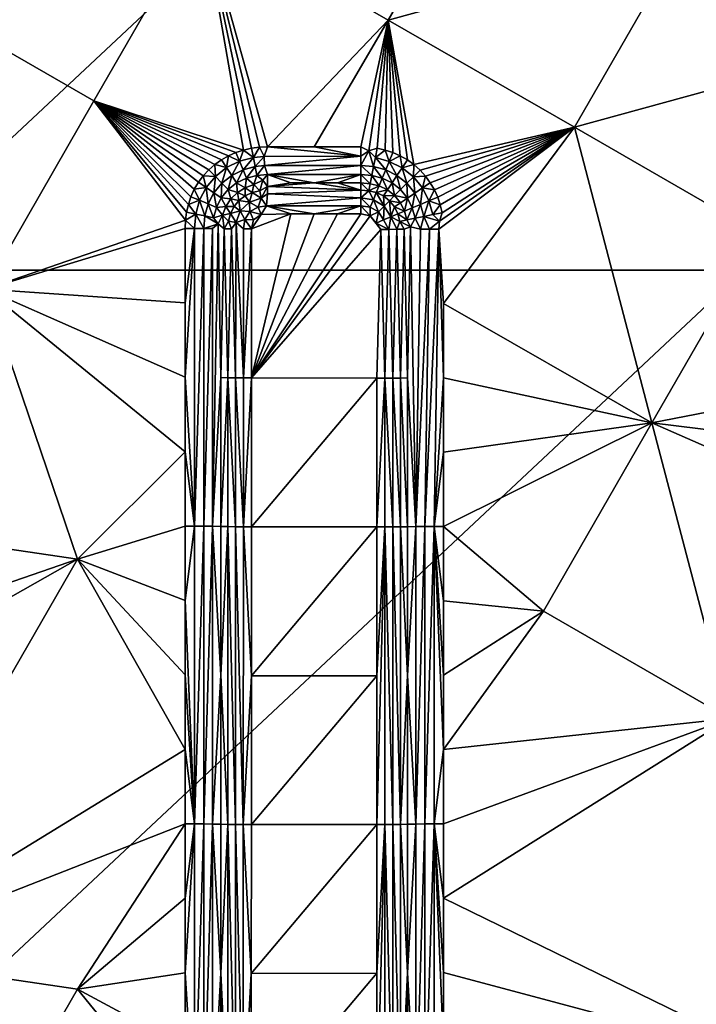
# Model space of a CAD drawing. Header units: inches. Extents: x -23.7 to 23.7, y -7.1 to 20.5.
# Tile 64 of 71: x 6 to 8.8, y 10.4 to 14.4. Entities that reach past the tile are written whole.
import ezdxf

# ---------------------------------------------------------------- set-up
doc = ezdxf.new("R2010")
doc.units = ezdxf.units.IN
doc.layers.get('0').update_dxf_attribs({"true_color": 0xc2ced6})

msp = doc.modelspace()

# ---------------------------------------------------------------- linework, layer by layer
for points in [[(5.3744, 13.3706), (5.3744, 16.7247), (8.9574, 16.7247), (5.3744, 13.3706)], [(8.9574, 16.7247), (8.9574, 13.3706), (5.3744, 13.3706), (8.9574, 16.7247)], [(6.7357, 14.8357), (7.4983, 14.396), (7.9429, 15.1671), (6.7357, 14.8357)], [(8.7056, 14.7276), (7.9429, 15.1671), (7.4983, 14.396), (8.7056, 14.7276)], [(5.5284, 14.5044), (6.291, 14.0647), (6.7357, 14.8357), (5.5284, 14.5044)], [(6.7357, 14.8357), (6.291, 14.0647), (6.9049, 13.8632), (6.7357, 14.8357)], [(6.7357, 14.8357), (7.0035, 13.8762), (7.4983, 14.396), (6.7357, 14.8357)], [(6.9703, 13.8748), (6.7357, 14.8357), (6.9373, 13.8705), (6.9703, 13.8748)], [(7.0035, 13.8762), (6.7357, 14.8357), (6.9703, 13.8748), (7.0035, 13.8762)], [(6.9373, 13.8705), (6.7357, 14.8357), (6.9049, 13.8632), (6.9373, 13.8705)], [(7.4983, 14.396), (8.261, 13.9564), (8.7056, 14.7276), (7.4983, 14.396)], [(9.4683, 14.288), (8.7056, 14.7276), (8.261, 13.9564), (9.4683, 14.288)], [(5.5284, 14.5044), (5.8463, 13.2936), (6.291, 14.0647), (5.5284, 14.5044)], [(7.1949, 13.8762), (7.4983, 14.396), (7.0035, 13.8762), (7.1949, 13.8762)], [(7.1949, 13.8762), (7.3862, 13.8762), (7.4983, 14.396), (7.1949, 13.8762)], [(7.4181, 13.8603), (7.4983, 14.396), (7.3862, 13.8762), (7.4181, 13.8603)], [(7.4526, 13.8704), (7.4983, 14.396), (7.4181, 13.8603), (7.4526, 13.8704)], [(7.4983, 14.396), (7.4526, 13.8704), (7.4851, 13.8631), (7.4983, 14.396)], [(7.4983, 14.396), (7.4851, 13.8631), (7.5168, 13.8526), (7.4983, 14.396)], [(7.4983, 14.396), (7.5763, 13.8227), (7.6034, 13.8033), (7.4983, 14.396)], [(8.261, 13.9564), (7.4983, 14.396), (7.6034, 13.8033), (8.261, 13.9564)], [(7.5168, 13.8526), (7.5473, 13.8392), (7.4983, 14.396), (7.5168, 13.8526)], [(7.5763, 13.8227), (7.4983, 14.396), (7.5473, 13.8392), (7.5763, 13.8227)], [(8.261, 13.9564), (9.0237, 13.5168), (9.4683, 14.288), (8.261, 13.9564)], [(6.291, 14.0647), (5.8463, 13.2936), (6.6666, 13.5753), (6.291, 14.0647)], [(6.291, 14.0647), (6.8428, 13.8397), (6.8733, 13.853), (6.291, 14.0647)], [(6.291, 14.0647), (6.8733, 13.853), (6.9049, 13.8632), (6.291, 14.0647)], [(6.291, 14.0647), (6.8139, 13.8234), (6.8428, 13.8397), (6.291, 14.0647)], [(6.291, 14.0647), (6.7867, 13.8042), (6.8139, 13.8234), (6.291, 14.0647)], [(6.291, 14.0647), (6.6666, 13.5753), (6.671, 13.6083), (6.291, 14.0647)], [(6.7618, 13.7823), (6.7867, 13.8042), (6.291, 14.0647), (6.7618, 13.7823)], [(6.7618, 13.7823), (6.291, 14.0647), (6.7394, 13.7578), (6.7618, 13.7823)], [(6.671, 13.6083), (6.6785, 13.6406), (6.291, 14.0647), (6.671, 13.6083)], [(6.6891, 13.6721), (6.291, 14.0647), (6.6785, 13.6406), (6.6891, 13.6721)], [(6.7029, 13.7024), (6.7197, 13.731), (6.291, 14.0647), (6.7029, 13.7024)], [(6.291, 14.0647), (6.6891, 13.6721), (6.7029, 13.7024), (6.291, 14.0647)], [(6.7197, 13.731), (6.7394, 13.7578), (6.291, 14.0647), (6.7197, 13.731)], [(7.6283, 13.7811), (8.261, 13.9564), (7.6034, 13.8033), (7.6283, 13.7811)], [(7.6507, 13.7564), (8.261, 13.9564), (7.6283, 13.7811), (7.6507, 13.7564)], [(7.6704, 13.7294), (8.261, 13.9564), (7.6507, 13.7564), (7.6704, 13.7294)], [(8.261, 13.9564), (7.6704, 13.7294), (7.6871, 13.7005), (8.261, 13.9564)], [(7.7007, 13.6701), (8.261, 13.9564), (7.6871, 13.7005), (7.7007, 13.6701)], [(7.7007, 13.6701), (7.7113, 13.6385), (8.261, 13.9564), (7.7007, 13.6701)], [(7.7246, 13.2349), (8.261, 13.9564), (7.7053, 13.5396), (7.7246, 13.2349)], [(8.261, 13.9564), (7.7087, 13.5715), (7.7053, 13.5396), (8.261, 13.9564)], [(7.7087, 13.5715), (8.261, 13.9564), (7.7188, 13.606), (7.7087, 13.5715)], [(7.7188, 13.606), (8.261, 13.9564), (7.7113, 13.6385), (7.7188, 13.606)], [(8.261, 13.9564), (7.7246, 13.2349), (8.5791, 12.7455), (8.261, 13.9564)], [(8.5791, 12.7455), (9.0237, 13.5168), (8.261, 13.9564), (8.5791, 12.7455)], [(6.8353, 13.7912), (6.8428, 13.8397), (6.8139, 13.8234), (6.8353, 13.7912)], [(6.8881, 13.8172), (6.8428, 13.8397), (6.8353, 13.7912), (6.8881, 13.8172)], [(6.8881, 13.8172), (6.8733, 13.853), (6.8428, 13.8397), (6.8881, 13.8172)], [(6.8881, 13.8172), (6.9049, 13.8632), (6.8733, 13.853), (6.8881, 13.8172)], [(6.9449, 13.8326), (6.9049, 13.8632), (6.8881, 13.8172), (6.9449, 13.8326)], [(6.9449, 13.8326), (6.9373, 13.8705), (6.9049, 13.8632), (6.9449, 13.8326)], [(6.9449, 13.8326), (6.9703, 13.8748), (6.9373, 13.8705), (6.9449, 13.8326)], [(6.9703, 13.8748), (6.9449, 13.8326), (6.9888, 13.8372), (6.9703, 13.8748)], [(6.9888, 13.8372), (7.0035, 13.8762), (6.9703, 13.8748), (6.9888, 13.8372)], [(7.3862, 13.8376), (7.0035, 13.8762), (6.9888, 13.8372), (7.3862, 13.8376)], [(7.1949, 13.8762), (7.0035, 13.8762), (7.3862, 13.8376), (7.1949, 13.8762)], [(7.1949, 13.8762), (7.3862, 13.8376), (7.3862, 13.8762), (7.1949, 13.8762)], [(7.3862, 13.8762), (7.3862, 13.8376), (7.4181, 13.8603), (7.3862, 13.8762)], [(7.4181, 13.8603), (7.3862, 13.7996), (7.4377, 13.7952), (7.4181, 13.8603)], [(7.3862, 13.7996), (7.4181, 13.8603), (7.3862, 13.8376), (7.3862, 13.7996)], [(7.4526, 13.8704), (7.4181, 13.8603), (7.4451, 13.8325), (7.4526, 13.8704)], [(7.4377, 13.7952), (7.4451, 13.8325), (7.4181, 13.8603), (7.4377, 13.7952)], [(7.4451, 13.8325), (7.4851, 13.8631), (7.4526, 13.8704), (7.4451, 13.8325)], [(7.4451, 13.8325), (7.502, 13.8169), (7.4851, 13.8631), (7.4451, 13.8325)], [(7.502, 13.8169), (7.5168, 13.8526), (7.4851, 13.8631), (7.502, 13.8169)], [(7.502, 13.8169), (7.5473, 13.8392), (7.5168, 13.8526), (7.502, 13.8169)], [(7.502, 13.8169), (7.5549, 13.7905), (7.5473, 13.8392), (7.502, 13.8169)], [(7.5549, 13.7905), (7.5763, 13.8227), (7.5473, 13.8392), (7.5549, 13.7905)], [(6.7618, 13.7823), (6.7891, 13.7549), (6.7867, 13.8042), (6.7618, 13.7823)], [(6.8353, 13.7912), (6.8139, 13.8234), (6.7867, 13.8042), (6.8353, 13.7912)], [(6.7891, 13.7549), (6.8353, 13.7912), (6.7867, 13.8042), (6.7891, 13.7549)], [(6.8881, 13.8172), (6.8353, 13.7912), (6.8563, 13.7595), (6.8881, 13.8172)], [(6.8563, 13.7595), (6.9026, 13.782), (6.8881, 13.8172), (6.8563, 13.7595)], [(6.9449, 13.8326), (6.8881, 13.8172), (6.9026, 13.782), (6.9449, 13.8326)], [(6.9026, 13.782), (6.9522, 13.7953), (6.9449, 13.8326), (6.9026, 13.782)], [(6.9888, 13.8372), (6.9449, 13.8326), (6.9522, 13.7953), (6.9888, 13.8372)], [(6.9522, 13.7953), (6.9906, 13.7993), (6.9888, 13.8372), (6.9522, 13.7953)], [(6.9906, 13.7993), (6.9522, 13.7953), (6.9593, 13.7593), (6.9906, 13.7993)], [(6.9593, 13.7593), (7.0034, 13.7629), (6.9906, 13.7993), (6.9593, 13.7593)], [(7.3862, 13.8376), (6.9888, 13.8372), (6.9906, 13.7993), (7.3862, 13.8376)], [(7.3862, 13.7996), (7.3862, 13.8376), (6.9906, 13.7993), (7.3862, 13.7996)], [(6.9906, 13.7993), (7.0034, 13.7629), (7.3862, 13.7996), (6.9906, 13.7993)], [(7.3861, 13.7629), (7.3862, 13.7996), (7.0034, 13.7629), (7.3861, 13.7629)], [(7.3862, 13.7996), (7.3861, 13.7629), (7.4305, 13.7593), (7.3862, 13.7996)], [(7.4305, 13.7593), (7.4377, 13.7952), (7.3862, 13.7996), (7.4305, 13.7593)], [(7.4451, 13.8325), (7.4377, 13.7952), (7.4875, 13.7817), (7.4451, 13.8325)], [(7.4875, 13.7817), (7.502, 13.8169), (7.4451, 13.8325), (7.4875, 13.7817)], [(7.502, 13.8169), (7.4875, 13.7817), (7.5338, 13.7589), (7.502, 13.8169)], [(7.5338, 13.7589), (7.5549, 13.7905), (7.502, 13.8169), (7.5338, 13.7589)], [(7.5549, 13.7905), (7.6034, 13.8033), (7.5763, 13.8227), (7.5549, 13.7905)], [(7.5549, 13.7905), (7.601, 13.7537), (7.6034, 13.8033), (7.5549, 13.7905)], [(7.601, 13.7537), (7.6283, 13.7811), (7.6034, 13.8033), (7.601, 13.7537)], [(6.7891, 13.7549), (6.7618, 13.7823), (6.7394, 13.7578), (6.7891, 13.7549)], [(6.8353, 13.7912), (6.7891, 13.7549), (6.8158, 13.7279), (6.8353, 13.7912)], [(6.8158, 13.7279), (6.8563, 13.7595), (6.8353, 13.7912), (6.8158, 13.7279)], [(6.8563, 13.7595), (6.8158, 13.7279), (6.8414, 13.7019), (6.8563, 13.7595)], [(6.8414, 13.7019), (6.8765, 13.729), (6.8563, 13.7595), (6.8414, 13.7019)], [(6.9026, 13.782), (6.8563, 13.7595), (6.8765, 13.729), (6.9026, 13.782)], [(6.8765, 13.729), (6.9164, 13.7481), (6.9026, 13.782), (6.8765, 13.729)], [(6.9522, 13.7953), (6.9026, 13.782), (6.9164, 13.7481), (6.9522, 13.7953)], [(6.9164, 13.7481), (6.9593, 13.7593), (6.9522, 13.7953), (6.9164, 13.7481)], [(6.9164, 13.7481), (6.9474, 13.7216), (6.9593, 13.7593), (6.9164, 13.7481)], [(6.9474, 13.7216), (6.9833, 13.7403), (6.9593, 13.7593), (6.9474, 13.7216)], [(6.9593, 13.7593), (6.9833, 13.7403), (7.0034, 13.7629), (6.9593, 13.7593)], [(6.9833, 13.7403), (7.0033, 13.7139), (7.0034, 13.7629), (6.9833, 13.7403)], [(7.0034, 13.7629), (7.0033, 13.7139), (7.099, 13.7284), (7.0034, 13.7629)], [(7.0034, 13.7629), (7.099, 13.7284), (7.1947, 13.7284), (7.0034, 13.7629)], [(7.3861, 13.7629), (7.0034, 13.7629), (7.1947, 13.7284), (7.3861, 13.7629)], [(7.1947, 13.7284), (7.2904, 13.7284), (7.3861, 13.7629), (7.1947, 13.7284)], [(7.3861, 13.7629), (7.2904, 13.7284), (7.386, 13.7285), (7.3861, 13.7629)], [(7.386, 13.7285), (7.4237, 13.7254), (7.3861, 13.7629), (7.386, 13.7285)], [(7.3861, 13.7629), (7.4237, 13.7254), (7.4305, 13.7593), (7.3861, 13.7629)], [(7.4603, 13.716), (7.4305, 13.7593), (7.4237, 13.7254), (7.4603, 13.716)], [(7.4377, 13.7952), (7.4305, 13.7593), (7.4735, 13.7479), (7.4377, 13.7952)], [(7.4735, 13.7479), (7.4305, 13.7593), (7.4603, 13.716), (7.4735, 13.7479)], [(7.4735, 13.7479), (7.4875, 13.7817), (7.4377, 13.7952), (7.4735, 13.7479)], [(7.4875, 13.7817), (7.4735, 13.7479), (7.5135, 13.7284), (7.4875, 13.7817)], [(7.5135, 13.7284), (7.5338, 13.7589), (7.4875, 13.7817), (7.5135, 13.7284)], [(7.5338, 13.7589), (7.5135, 13.7284), (7.5485, 13.7009), (7.5338, 13.7589)], [(7.5549, 13.7905), (7.5338, 13.7589), (7.5742, 13.7268), (7.5549, 13.7905)], [(7.5485, 13.7009), (7.5742, 13.7268), (7.5338, 13.7589), (7.5485, 13.7009)], [(7.5742, 13.7268), (7.601, 13.7537), (7.5549, 13.7905), (7.5742, 13.7268)], [(7.6283, 13.7811), (7.601, 13.7537), (7.6507, 13.7564), (7.6283, 13.7811)], [(6.7517, 13.7095), (6.7197, 13.731), (6.7029, 13.7024), (6.7517, 13.7095)], [(6.7517, 13.7095), (6.7394, 13.7578), (6.7197, 13.731), (6.7517, 13.7095)], [(6.7891, 13.7549), (6.7394, 13.7578), (6.7517, 13.7095), (6.7891, 13.7549)], [(6.7891, 13.7549), (6.7517, 13.7095), (6.7832, 13.6883), (6.7891, 13.7549)], [(6.7832, 13.6883), (6.8158, 13.7279), (6.7891, 13.7549), (6.7832, 13.6883)], [(6.8158, 13.7279), (6.7832, 13.6883), (6.8133, 13.6678), (6.8158, 13.7279)], [(6.8133, 13.6678), (6.8414, 13.7019), (6.8158, 13.7279), (6.8133, 13.6678)], [(6.8414, 13.7019), (6.8797, 13.6896), (6.8765, 13.729), (6.8414, 13.7019)], [(6.8765, 13.729), (6.9119, 13.709), (6.9164, 13.7481), (6.8765, 13.729)], [(6.8797, 13.6896), (6.9119, 13.709), (6.8765, 13.729), (6.8797, 13.6896)], [(6.9164, 13.7481), (6.9119, 13.709), (6.9474, 13.7216), (6.9164, 13.7481)], [(6.9404, 13.6888), (6.9474, 13.7216), (6.9119, 13.709), (6.9404, 13.6888)], [(6.9474, 13.7216), (6.9404, 13.6888), (6.9714, 13.6964), (6.9474, 13.7216)], [(6.9474, 13.7216), (6.9714, 13.6964), (6.9833, 13.7403), (6.9474, 13.7216)], [(6.9833, 13.7403), (6.9714, 13.6964), (7.0033, 13.7139), (6.9833, 13.7403)], [(7.1947, 13.7284), (7.099, 13.7284), (7.0033, 13.7139), (7.1947, 13.7284)], [(7.3859, 13.6989), (7.1947, 13.7284), (7.0033, 13.7139), (7.3859, 13.6989)], [(7.1947, 13.7284), (7.3859, 13.6989), (7.2904, 13.7284), (7.1947, 13.7284)], [(7.3859, 13.6989), (7.386, 13.7285), (7.2904, 13.7284), (7.3859, 13.6989)], [(7.386, 13.7285), (7.3859, 13.6989), (7.4179, 13.6964), (7.386, 13.7285)], [(7.4179, 13.6964), (7.4237, 13.7254), (7.386, 13.7285), (7.4179, 13.6964)], [(7.4603, 13.716), (7.4237, 13.7254), (7.4179, 13.6964), (7.4603, 13.716)], [(7.4735, 13.7479), (7.4603, 13.716), (7.4944, 13.6996), (7.4735, 13.7479)], [(7.5135, 13.7284), (7.4735, 13.7479), (7.4944, 13.6996), (7.5135, 13.7284)], [(7.5242, 13.6764), (7.5135, 13.7284), (7.4944, 13.6996), (7.5242, 13.6764)], [(7.5485, 13.7009), (7.5135, 13.7284), (7.5242, 13.6764), (7.5485, 13.7009)], [(7.5742, 13.7268), (7.5485, 13.7009), (7.5764, 13.6663), (7.5742, 13.7268)], [(7.601, 13.7537), (7.5742, 13.7268), (7.6067, 13.6868), (7.601, 13.7537)], [(7.5764, 13.6663), (7.6067, 13.6868), (7.5742, 13.7268), (7.5764, 13.6663)], [(7.601, 13.7537), (7.6383, 13.7079), (7.6507, 13.7564), (7.601, 13.7537)], [(7.6067, 13.6868), (7.6383, 13.7079), (7.601, 13.7537), (7.6067, 13.6868)], [(7.6383, 13.7079), (7.6704, 13.7294), (7.6507, 13.7564), (7.6383, 13.7079)], [(7.6383, 13.7079), (7.6871, 13.7005), (7.6704, 13.7294), (7.6383, 13.7079)], [(6.7248, 13.6572), (6.7029, 13.7024), (6.6891, 13.6721), (6.7248, 13.6572)], [(6.7517, 13.7095), (6.7029, 13.7024), (6.7248, 13.6572), (6.7517, 13.7095)], [(6.7517, 13.7095), (6.7248, 13.6572), (6.7597, 13.6425), (6.7517, 13.7095)], [(6.7597, 13.6425), (6.7832, 13.6883), (6.7517, 13.7095), (6.7597, 13.6425)], [(6.7832, 13.6883), (6.7597, 13.6425), (6.7932, 13.6283), (6.7832, 13.6883)], [(6.7932, 13.6283), (6.8133, 13.6678), (6.7832, 13.6883), (6.7932, 13.6283)], [(6.8414, 13.7019), (6.8133, 13.6678), (6.8526, 13.6636), (6.8414, 13.7019)], [(6.8414, 13.7019), (6.8526, 13.6636), (6.8797, 13.6896), (6.8414, 13.7019)], [(6.8797, 13.6896), (6.8526, 13.6636), (6.8859, 13.6564), (6.8797, 13.6896)], [(6.9114, 13.6755), (6.9119, 13.709), (6.8797, 13.6896), (6.9114, 13.6755)], [(6.8797, 13.6896), (6.8859, 13.6564), (6.9114, 13.6755), (6.8797, 13.6896)], [(6.9114, 13.6755), (6.9404, 13.6888), (6.9119, 13.709), (6.9114, 13.6755)], [(6.9404, 13.6888), (6.9114, 13.6755), (6.9287, 13.6493), (6.9404, 13.6888)], [(6.9287, 13.6493), (6.9774, 13.6656), (6.9404, 13.6888), (6.9287, 13.6493)], [(6.9714, 13.6964), (6.9404, 13.6888), (6.9774, 13.6656), (6.9714, 13.6964)], [(7.0033, 13.7139), (6.9714, 13.6964), (6.9774, 13.6656), (7.0033, 13.7139)], [(6.9774, 13.6656), (7.0031, 13.6833), (7.0033, 13.7139), (6.9774, 13.6656)], [(7.0031, 13.6833), (6.9774, 13.6656), (6.9982, 13.6348), (7.0031, 13.6833)], [(6.9982, 13.6348), (7.3858, 13.6675), (7.0031, 13.6833), (6.9982, 13.6348)], [(7.3859, 13.6989), (7.0033, 13.7139), (7.0031, 13.6833), (7.3859, 13.6989)], [(7.3859, 13.6989), (7.0031, 13.6833), (7.3858, 13.6675), (7.3859, 13.6989)], [(7.3858, 13.6675), (7.4179, 13.6964), (7.3859, 13.6989), (7.3858, 13.6675)], [(7.4179, 13.6964), (7.3858, 13.6675), (7.437, 13.6595), (7.4179, 13.6964)], [(7.4603, 13.716), (7.4179, 13.6964), (7.449, 13.6886), (7.4603, 13.716)], [(7.4179, 13.6964), (7.437, 13.6595), (7.449, 13.6886), (7.4179, 13.6964)], [(7.449, 13.6886), (7.437, 13.6595), (7.4813, 13.6331), (7.449, 13.6886)], [(7.449, 13.6886), (7.4944, 13.6996), (7.4603, 13.716), (7.449, 13.6886)], [(7.478, 13.675), (7.4944, 13.6996), (7.449, 13.6886), (7.478, 13.675)], [(7.4813, 13.6331), (7.478, 13.675), (7.449, 13.6886), (7.4813, 13.6331)], [(7.4944, 13.6996), (7.478, 13.675), (7.5242, 13.6764), (7.4944, 13.6996)], [(7.5764, 13.6663), (7.5485, 13.7009), (7.5242, 13.6764), (7.5764, 13.6663)], [(7.6067, 13.6868), (7.5764, 13.6663), (7.5963, 13.6265), (7.6067, 13.6868)], [(7.5963, 13.6265), (7.63, 13.6407), (7.6067, 13.6868), (7.5963, 13.6265)], [(7.6383, 13.7079), (7.6067, 13.6868), (7.63, 13.6407), (7.6383, 13.7079)], [(7.63, 13.6407), (7.665, 13.6553), (7.6383, 13.7079), (7.63, 13.6407)], [(7.6383, 13.7079), (7.665, 13.6553), (7.6871, 13.7005), (7.6383, 13.7079)], [(7.665, 13.6553), (7.7007, 13.6701), (7.6871, 13.7005), (7.665, 13.6553)], [(6.7089, 13.6006), (6.6785, 13.6406), (6.671, 13.6083), (6.7089, 13.6006)], [(6.7248, 13.6572), (6.6891, 13.6721), (6.6785, 13.6406), (6.7248, 13.6572)], [(6.7248, 13.6572), (6.6785, 13.6406), (6.7089, 13.6006), (6.7248, 13.6572)], [(6.7248, 13.6572), (6.7089, 13.6006), (6.7459, 13.593), (6.7248, 13.6572)], [(6.7459, 13.593), (6.7597, 13.6425), (6.7248, 13.6572), (6.7459, 13.593)], [(6.7597, 13.6425), (6.7459, 13.593), (6.7815, 13.5856), (6.7597, 13.6425)], [(6.7815, 13.5856), (6.7932, 13.6283), (6.7597, 13.6425), (6.7815, 13.5856)], [(6.7932, 13.6283), (6.8321, 13.6321), (6.8133, 13.6678), (6.7932, 13.6283)], [(6.8321, 13.6321), (6.8526, 13.6636), (6.8133, 13.6678), (6.8321, 13.6321)], [(6.8321, 13.6321), (6.8656, 13.6318), (6.8526, 13.6636), (6.8321, 13.6321)], [(6.8859, 13.6564), (6.8526, 13.6636), (6.8656, 13.6318), (6.8859, 13.6564)], [(6.8859, 13.6564), (6.8656, 13.6318), (6.8914, 13.6143), (6.8859, 13.6564)], [(6.9114, 13.6755), (6.8859, 13.6564), (6.9287, 13.6493), (6.9114, 13.6755)], [(6.8914, 13.6143), (6.9287, 13.6493), (6.8859, 13.6564), (6.8914, 13.6143)], [(6.9287, 13.6493), (6.8914, 13.6143), (6.9308, 13.611), (6.9287, 13.6493)], [(6.9774, 13.6656), (6.9287, 13.6493), (6.9646, 13.6295), (6.9774, 13.6656)], [(6.9287, 13.6493), (6.9308, 13.611), (6.9646, 13.6295), (6.9287, 13.6493)], [(6.9774, 13.6656), (6.9646, 13.6295), (6.9982, 13.6348), (6.9774, 13.6656)], [(7.3858, 13.6675), (6.9982, 13.6348), (7.3857, 13.6349), (7.3858, 13.6675)], [(7.3858, 13.6675), (7.3857, 13.6349), (7.4245, 13.6293), (7.3858, 13.6675)], [(7.3858, 13.6675), (7.4245, 13.6293), (7.437, 13.6595), (7.3858, 13.6675)], [(7.437, 13.6595), (7.4245, 13.6293), (7.4583, 13.61), (7.437, 13.6595)], [(7.4583, 13.61), (7.4813, 13.6331), (7.437, 13.6595), (7.4583, 13.61)], [(7.5242, 13.6764), (7.478, 13.675), (7.5034, 13.6554), (7.5242, 13.6764)], [(7.478, 13.675), (7.4813, 13.6331), (7.5034, 13.6554), (7.478, 13.675)], [(7.5034, 13.6554), (7.4813, 13.6331), (7.5086, 13.5894), (7.5034, 13.6554)], [(7.5242, 13.6764), (7.5034, 13.6554), (7.5479, 13.647), (7.5242, 13.6764)], [(7.5086, 13.5894), (7.5235, 13.6304), (7.5034, 13.6554), (7.5086, 13.5894)], [(7.5034, 13.6554), (7.5235, 13.6304), (7.5479, 13.647), (7.5034, 13.6554)], [(7.5479, 13.647), (7.5235, 13.6304), (7.5646, 13.6131), (7.5479, 13.647)], [(7.5242, 13.6764), (7.5479, 13.647), (7.5764, 13.6663), (7.5242, 13.6764)], [(7.5646, 13.6131), (7.5764, 13.6663), (7.5479, 13.647), (7.5646, 13.6131)], [(7.5646, 13.6131), (7.5963, 13.6265), (7.5764, 13.6663), (7.5646, 13.6131)], [(7.63, 13.6407), (7.5963, 13.6265), (7.6079, 13.5836), (7.63, 13.6407)], [(7.6079, 13.5836), (7.6437, 13.5909), (7.63, 13.6407), (7.6079, 13.5836)], [(7.665, 13.6553), (7.63, 13.6407), (7.6437, 13.5909), (7.665, 13.6553)], [(7.6437, 13.5909), (7.6809, 13.5984), (7.665, 13.6553), (7.6437, 13.5909)], [(7.665, 13.6553), (7.7113, 13.6385), (7.7007, 13.6701), (7.665, 13.6553)], [(7.665, 13.6553), (7.6809, 13.5984), (7.7113, 13.6385), (7.665, 13.6553)], [(7.6809, 13.5984), (7.7188, 13.606), (7.7113, 13.6385), (7.6809, 13.5984)], [(6.671, 13.6083), (6.6666, 13.5753), (6.7089, 13.6006), (6.671, 13.6083)], [(6.6666, 13.5753), (6.7037, 13.542), (6.7089, 13.6006), (6.6666, 13.5753)], [(6.7089, 13.6006), (6.7037, 13.542), (6.7415, 13.5418), (6.7089, 13.6006)], [(6.7415, 13.5418), (6.7459, 13.593), (6.7089, 13.6006), (6.7415, 13.5418)], [(6.7815, 13.5856), (6.8188, 13.5969), (6.7932, 13.6283), (6.7815, 13.5856)], [(6.8188, 13.5969), (6.7815, 13.5856), (6.8, 13.5612), (6.8188, 13.5969)], [(6.8188, 13.5969), (6.8321, 13.6321), (6.7932, 13.6283), (6.8188, 13.5969)], [(6.8188, 13.5969), (6.8, 13.5612), (6.8259, 13.5408), (6.8188, 13.5969)], [(6.8321, 13.6321), (6.8188, 13.5969), (6.8515, 13.6033), (6.8321, 13.6321)], [(6.8515, 13.6033), (6.8188, 13.5969), (6.8433, 13.5724), (6.8515, 13.6033)], [(6.8188, 13.5969), (6.8259, 13.5408), (6.8433, 13.5724), (6.8188, 13.5969)], [(6.8321, 13.6321), (6.8515, 13.6033), (6.8656, 13.6318), (6.8321, 13.6321)], [(6.8515, 13.6033), (6.8433, 13.5724), (6.8738, 13.5661), (6.8515, 13.6033)], [(6.8656, 13.6318), (6.8515, 13.6033), (6.8914, 13.6143), (6.8656, 13.6318)], [(6.8738, 13.5661), (6.8914, 13.6143), (6.8515, 13.6033), (6.8738, 13.5661)], [(6.8914, 13.6143), (6.8738, 13.5661), (6.9101, 13.5785), (6.8914, 13.6143)], [(6.8914, 13.6143), (6.9101, 13.5785), (6.9308, 13.611), (6.8914, 13.6143)], [(6.9458, 13.5777), (6.9308, 13.611), (6.9101, 13.5785), (6.9458, 13.5777)], [(6.9308, 13.611), (6.9773, 13.5988), (6.9646, 13.6295), (6.9308, 13.611)], [(6.9773, 13.5988), (6.9308, 13.611), (6.9458, 13.5777), (6.9773, 13.5988)], [(7.3857, 13.6018), (6.9371, 12.9299), (7.4241, 13.594), (7.3857, 13.6018)], [(6.9371, 12.9299), (7.3857, 13.6018), (7.29, 13.6018), (6.9371, 12.9299)], [(6.9371, 12.9299), (7.29, 13.6018), (7.1944, 13.6018), (6.9371, 12.9299)], [(7.1944, 13.6018), (7.0987, 13.6018), (6.9371, 12.9299), (7.1944, 13.6018)], [(6.9372, 13.5402), (6.9371, 12.9299), (7.0987, 13.6018), (6.9372, 13.5402)], [(7.0987, 13.6018), (6.9773, 13.5988), (6.9372, 13.5402), (7.0987, 13.6018)], [(6.9372, 13.5402), (6.9773, 13.5988), (6.9458, 13.5777), (6.9372, 13.5402)], [(6.9773, 13.5988), (6.9982, 13.6348), (6.9646, 13.6295), (6.9773, 13.5988)], [(6.9773, 13.5988), (7.0987, 13.6018), (6.9982, 13.6348), (6.9773, 13.5988)], [(7.1944, 13.6018), (7.3857, 13.6349), (6.9982, 13.6348), (7.1944, 13.6018)], [(7.0987, 13.6018), (7.1944, 13.6018), (6.9982, 13.6348), (7.0987, 13.6018)], [(7.3857, 13.6349), (7.1944, 13.6018), (7.29, 13.6018), (7.3857, 13.6349)], [(7.3857, 13.6349), (7.29, 13.6018), (7.3857, 13.6018), (7.3857, 13.6349)], [(7.3857, 13.6018), (7.4241, 13.594), (7.3857, 13.6349), (7.3857, 13.6018)], [(7.4241, 13.594), (7.4245, 13.6293), (7.3857, 13.6349), (7.4241, 13.594)], [(7.4241, 13.594), (7.4583, 13.61), (7.4245, 13.6293), (7.4241, 13.594)], [(7.4583, 13.61), (7.4241, 13.594), (7.4478, 13.5641), (7.4583, 13.61)], [(7.4478, 13.5641), (7.4785, 13.5768), (7.4583, 13.61), (7.4478, 13.5641)], [(7.4813, 13.6331), (7.4583, 13.61), (7.4785, 13.5768), (7.4813, 13.6331)], [(7.4785, 13.5768), (7.5086, 13.5894), (7.4813, 13.6331), (7.4785, 13.5768)], [(7.5235, 13.6304), (7.5086, 13.5894), (7.5375, 13.6016), (7.5235, 13.6304)], [(7.5375, 13.6016), (7.5086, 13.5894), (7.5455, 13.5705), (7.5375, 13.6016)], [(7.5646, 13.6131), (7.5235, 13.6304), (7.5375, 13.6016), (7.5646, 13.6131)], [(7.5743, 13.5766), (7.5646, 13.6131), (7.5375, 13.6016), (7.5743, 13.5766)], [(7.5375, 13.6016), (7.5455, 13.5705), (7.5743, 13.5766), (7.5375, 13.6016)], [(7.5743, 13.5766), (7.5963, 13.6265), (7.5646, 13.6131), (7.5743, 13.5766)], [(7.5743, 13.5766), (7.6079, 13.5836), (7.5963, 13.6265), (7.5743, 13.5766)], [(7.6809, 13.5984), (7.6437, 13.5909), (7.7087, 13.5715), (7.6809, 13.5984)], [(7.7087, 13.5715), (7.7188, 13.606), (7.6809, 13.5984), (7.7087, 13.5715)], [(5.8463, 13.2936), (6.6651, 13.5421), (6.6666, 13.5753), (5.8463, 13.2936)], [(6.6666, 13.5753), (6.6651, 13.5421), (6.7037, 13.542), (6.6666, 13.5753)], [(6.7459, 13.593), (6.7415, 13.5418), (6.8, 13.5612), (6.7459, 13.593)], [(6.7415, 13.5418), (6.7777, 13.5414), (6.8, 13.5612), (6.7415, 13.5418)], [(6.7459, 13.593), (6.8, 13.5612), (6.7815, 13.5856), (6.7459, 13.593)], [(6.8, 13.5612), (6.7776, 12.3213), (6.8116, 12.9309), (6.8, 13.5612)], [(6.8, 13.5612), (6.7777, 13.5414), (6.7776, 12.3213), (6.8, 13.5612)], [(6.8, 13.5612), (6.8116, 12.9309), (6.8259, 13.5408), (6.8, 13.5612)], [(6.856, 13.5405), (6.8433, 13.5724), (6.8259, 13.5408), (6.856, 13.5405)], [(6.8433, 13.5724), (6.856, 13.5405), (6.8738, 13.5661), (6.8433, 13.5724)], [(6.8738, 13.5661), (6.856, 13.5405), (6.8716, 12.9301), (6.8738, 13.5661)], [(6.8738, 13.5661), (6.8716, 12.9301), (6.904, 12.9299), (6.8738, 13.5661)], [(6.8738, 13.5661), (6.9041, 13.5402), (6.9101, 13.5785), (6.8738, 13.5661)], [(6.904, 12.9299), (6.9041, 13.5402), (6.8738, 13.5661), (6.904, 12.9299)], [(6.9372, 13.5402), (6.9101, 13.5785), (6.9041, 13.5402), (6.9372, 13.5402)], [(6.9101, 13.5785), (6.9372, 13.5402), (6.9458, 13.5777), (6.9101, 13.5785)], [(6.9371, 12.9299), (7.4678, 13.5381), (7.4241, 13.594), (6.9371, 12.9299)], [(7.4478, 13.5641), (7.4241, 13.594), (7.4678, 13.5381), (7.4478, 13.5641)], [(7.5007, 13.5382), (7.4785, 13.5768), (7.4478, 13.5641), (7.5007, 13.5382)], [(7.4478, 13.5641), (7.4678, 13.5381), (7.5007, 13.5382), (7.4478, 13.5641)], [(7.5086, 13.5894), (7.4785, 13.5768), (7.5007, 13.5382), (7.5086, 13.5894)], [(7.5086, 13.5894), (7.5007, 13.5382), (7.5327, 13.5384), (7.5086, 13.5894)], [(7.5455, 13.5705), (7.5086, 13.5894), (7.5327, 13.5384), (7.5455, 13.5705)], [(7.5327, 13.5384), (7.563, 13.5387), (7.5455, 13.5705), (7.5327, 13.5384)], [(7.5455, 13.5705), (7.5898, 13.5491), (7.5743, 13.5766), (7.5455, 13.5705)], [(7.5898, 13.5491), (7.5455, 13.5705), (7.563, 13.5387), (7.5898, 13.5491)], [(7.5743, 13.5766), (7.5898, 13.5491), (7.6079, 13.5836), (7.5743, 13.5766)], [(7.5898, 13.5491), (7.6297, 13.5394), (7.6079, 13.5836), (7.5898, 13.5491)], [(7.6437, 13.5909), (7.6079, 13.5836), (7.6297, 13.5394), (7.6437, 13.5909)], [(7.6437, 13.5909), (7.6297, 13.5394), (7.6669, 13.5396), (7.6437, 13.5909)], [(7.7087, 13.5715), (7.6437, 13.5909), (7.6669, 13.5396), (7.7087, 13.5715)], [(7.7087, 13.5715), (7.6669, 13.5396), (7.7053, 13.5396), (7.7087, 13.5715)], [(6.6651, 13.2371), (6.6651, 13.5421), (5.8463, 13.2936), (6.6651, 13.2371)], [(6.7037, 13.542), (6.6651, 13.5421), (6.6651, 13.2371), (6.7037, 13.542)], [(6.7037, 12.322), (6.7037, 13.542), (6.6651, 12.9321), (6.7037, 12.322)], [(6.7037, 13.542), (6.6651, 13.2371), (6.6651, 12.9321), (6.7037, 13.542)], [(6.7037, 12.322), (6.7415, 13.5418), (6.7037, 13.542), (6.7037, 12.322)], [(6.7415, 13.5418), (6.7037, 12.322), (6.7414, 12.3217), (6.7415, 13.5418)], [(6.7415, 13.5418), (6.7414, 12.3217), (6.7777, 13.5414), (6.7415, 13.5418)], [(6.7414, 12.3217), (6.7776, 12.3213), (6.7777, 13.5414), (6.7414, 12.3217)], [(6.8406, 12.9304), (6.8259, 13.5408), (6.8116, 12.9309), (6.8406, 12.9304)], [(6.856, 13.5405), (6.8259, 13.5408), (6.8406, 12.9304), (6.856, 13.5405)], [(6.8716, 12.9301), (6.856, 13.5405), (6.8406, 12.9304), (6.8716, 12.9301)], [(6.904, 12.9299), (6.9372, 13.5402), (6.9041, 13.5402), (6.904, 12.9299)], [(6.9371, 12.9299), (6.9372, 13.5402), (6.904, 12.9299), (6.9371, 12.9299)], [(6.9371, 12.9299), (7.4511, 12.9284), (7.4678, 13.5381), (6.9371, 12.9299)], [(7.4842, 12.9284), (7.4678, 13.5381), (7.4511, 12.9284), (7.4842, 12.9284)], [(7.4678, 13.5381), (7.4842, 12.9284), (7.5007, 13.5382), (7.4678, 13.5381)], [(7.5167, 12.9286), (7.5007, 13.5382), (7.4842, 12.9284), (7.5167, 12.9286)], [(7.5327, 13.5384), (7.5007, 13.5382), (7.5167, 12.9286), (7.5327, 13.5384)], [(7.5327, 13.5384), (7.5167, 12.9286), (7.548, 12.9289), (7.5327, 13.5384)], [(7.563, 13.5387), (7.5327, 13.5384), (7.548, 12.9289), (7.563, 13.5387)], [(7.563, 13.5387), (7.548, 12.9289), (7.5774, 12.9294), (7.563, 13.5387)], [(7.563, 13.5387), (7.5774, 12.9294), (7.5898, 13.5491), (7.563, 13.5387)], [(7.5774, 12.9294), (7.6116, 12.3203), (7.5898, 13.5491), (7.5774, 12.9294)], [(7.6116, 12.3203), (7.6297, 13.5394), (7.5898, 13.5491), (7.6116, 12.3203)], [(7.6116, 12.3203), (7.6481, 12.3206), (7.6669, 13.5396), (7.6116, 12.3203)], [(7.6669, 13.5396), (7.6297, 13.5394), (7.6116, 12.3203), (7.6669, 13.5396)], [(7.6481, 12.3206), (7.686, 12.3208), (7.7053, 13.5396), (7.6481, 12.3206)], [(7.7053, 13.5396), (7.6669, 13.5396), (7.6481, 12.3206), (7.7053, 13.5396)], [(7.7246, 12.9303), (7.7053, 13.5396), (7.686, 12.3208), (7.7246, 12.9303)], [(7.7053, 13.5396), (7.7246, 12.9303), (7.7246, 13.2349), (7.7053, 13.5396)], [(9.0237, 13.5168), (8.5791, 12.7455), (9.5431, 12.932), (9.0237, 13.5168)], [(5.3744, 10.0166), (5.3744, 13.3706), (8.9574, 13.3706), (5.3744, 10.0166)], [(8.9574, 13.3706), (8.9574, 10.0166), (5.3744, 10.0166), (8.9574, 13.3706)], [(6.2246, 12.1874), (5.8463, 13.2936), (5.2874, 12.3249), (6.2246, 12.1874)], [(6.6651, 13.2371), (5.8463, 13.2936), (6.6651, 12.9321), (6.6651, 13.2371)], [(6.6651, 12.6272), (6.6651, 12.9321), (5.8463, 13.2936), (6.6651, 12.6272)], [(6.6651, 12.6272), (5.8463, 13.2936), (6.2246, 12.1874), (6.6651, 12.6272)], [(7.7246, 13.2349), (7.7246, 12.9303), (8.5791, 12.7455), (7.7246, 13.2349)], [(6.7037, 12.322), (6.6651, 12.9321), (6.6651, 12.6272), (6.7037, 12.322)], [(6.8115, 12.3208), (6.8116, 12.9309), (6.7776, 12.3213), (6.8115, 12.3208)], [(6.8115, 12.3208), (6.8406, 12.9304), (6.8116, 12.9309), (6.8115, 12.3208)], [(6.8115, 12.3208), (6.8405, 12.3201), (6.8406, 12.9304), (6.8115, 12.3208)], [(6.8406, 12.9304), (6.8405, 12.3201), (6.8715, 12.3198), (6.8406, 12.9304)], [(6.8715, 12.3198), (6.8716, 12.9301), (6.8406, 12.9304), (6.8715, 12.3198)], [(6.8716, 12.9301), (6.8715, 12.3198), (6.9039, 12.3197), (6.8716, 12.9301)], [(6.9039, 12.3197), (6.904, 12.9299), (6.8716, 12.9301), (6.9039, 12.3197)], [(6.9039, 12.3197), (6.937, 12.3196), (6.9371, 12.9299), (6.9039, 12.3197)], [(6.9371, 12.9299), (6.904, 12.9299), (6.9039, 12.3197), (6.9371, 12.9299)], [(6.937, 12.3196), (7.4511, 12.9284), (6.9371, 12.9299), (6.937, 12.3196)], [(6.937, 12.3196), (7.451, 12.3187), (7.4511, 12.9284), (6.937, 12.3196)], [(7.4842, 12.9284), (7.4511, 12.9284), (7.451, 12.3187), (7.4842, 12.9284)], [(7.451, 12.3187), (7.4841, 12.3188), (7.4842, 12.9284), (7.451, 12.3187)], [(7.4842, 12.9284), (7.4841, 12.3188), (7.5166, 12.319), (7.4842, 12.9284)], [(7.5166, 12.319), (7.5167, 12.9286), (7.4842, 12.9284), (7.5166, 12.319)], [(7.5167, 12.9286), (7.5166, 12.319), (7.5479, 12.3193), (7.5167, 12.9286)], [(7.5479, 12.3193), (7.548, 12.9289), (7.5167, 12.9286), (7.5479, 12.3193)], [(7.5479, 12.3193), (7.5773, 12.3199), (7.548, 12.9289), (7.5479, 12.3193)], [(7.548, 12.9289), (7.5773, 12.3199), (7.5774, 12.9294), (7.548, 12.9289)], [(7.6116, 12.3203), (7.5774, 12.9294), (7.5773, 12.3199), (7.6116, 12.3203)], [(7.686, 12.3208), (7.7246, 12.6256), (7.7246, 12.9303), (7.686, 12.3208)], [(8.5791, 12.7455), (7.7246, 12.9303), (7.7246, 12.6256), (8.5791, 12.7455)], [(8.5791, 12.7455), (9.5431, 12.627), (9.5431, 12.932), (8.5791, 12.7455)], [(7.7246, 12.3209), (8.1344, 11.9742), (8.5791, 12.7455), (7.7246, 12.3209)], [(7.7246, 12.3209), (8.5791, 12.7455), (7.7246, 12.6256), (7.7246, 12.3209)], [(8.8971, 11.5344), (8.5791, 12.7455), (8.1344, 11.9742), (8.8971, 11.5344)], [(8.8971, 11.5344), (9.5431, 12.322), (8.5791, 12.7455), (8.8971, 11.5344)], [(9.5431, 12.322), (9.5431, 12.627), (8.5791, 12.7455), (9.5431, 12.322)], [(6.2246, 12.1874), (6.6651, 12.3222), (6.6651, 12.6272), (6.2246, 12.1874)], [(6.6651, 12.3222), (6.7037, 12.322), (6.6651, 12.6272), (6.6651, 12.3222)], [(7.686, 12.3208), (7.7246, 12.3209), (7.7246, 12.6256), (7.686, 12.3208)], [(6.2246, 12.1874), (5.2874, 12.3249), (4.8467, 11.7119), (6.2246, 12.1874)], [(6.6651, 12.0172), (6.6651, 12.3222), (6.2246, 12.1874), (6.6651, 12.0172)], [(6.7037, 12.322), (6.6651, 12.3222), (6.6651, 12.0172), (6.7037, 12.322)], [(6.7037, 11.1019), (6.7037, 12.322), (6.6651, 12.0172), (6.7037, 11.1019)], [(6.7414, 12.3217), (6.7037, 12.322), (6.7037, 11.1019), (6.7414, 12.3217)], [(6.7037, 11.1019), (6.7414, 11.1016), (6.7414, 12.3217), (6.7037, 11.1019)], [(6.7776, 12.3213), (6.7414, 12.3217), (6.7414, 11.1016), (6.7776, 12.3213)], [(6.7414, 11.1016), (6.7775, 11.1012), (6.7776, 12.3213), (6.7414, 11.1016)], [(6.8115, 11.7108), (6.7776, 12.3213), (6.7775, 11.1012), (6.8115, 11.7108)], [(6.7776, 12.3213), (6.8115, 11.7108), (6.8115, 12.3208), (6.7776, 12.3213)], [(6.8405, 12.3201), (6.8115, 12.3208), (6.8115, 11.7108), (6.8405, 12.3201)], [(6.8404, 11.0997), (6.8405, 12.3201), (6.8115, 11.7108), (6.8404, 11.0997)], [(6.8405, 12.3201), (6.8404, 11.0997), (6.8713, 11.0994), (6.8405, 12.3201)], [(6.8713, 11.0994), (6.8715, 12.3198), (6.8405, 12.3201), (6.8713, 11.0994)], [(6.8715, 12.3198), (6.8713, 11.0994), (6.9037, 11.0991), (6.8715, 12.3198)], [(6.9037, 11.0991), (6.9039, 12.3197), (6.8715, 12.3198), (6.9037, 11.0991)], [(6.9369, 11.7093), (6.9039, 12.3197), (6.9037, 11.0991), (6.9369, 11.7093)], [(6.9039, 12.3197), (6.9369, 11.7093), (6.937, 12.3196), (6.9039, 12.3197)], [(6.937, 12.3196), (6.9369, 11.7093), (7.451, 12.3187), (6.937, 12.3196)], [(7.4509, 11.709), (7.451, 12.3187), (6.9369, 11.7093), (7.4509, 11.709)], [(7.4841, 12.3188), (7.4509, 11.709), (7.4508, 11.0993), (7.4841, 12.3188)], [(7.4508, 11.0993), (7.4839, 11.0995), (7.4841, 12.3188), (7.4508, 11.0993)], [(7.4841, 12.3188), (7.451, 12.3187), (7.4509, 11.709), (7.4841, 12.3188)], [(7.4841, 12.3188), (7.4839, 11.0995), (7.5164, 11.0997), (7.4841, 12.3188)], [(7.5164, 11.0997), (7.5166, 12.319), (7.4841, 12.3188), (7.5164, 11.0997)], [(7.5166, 12.319), (7.5164, 11.0997), (7.5478, 11.1), (7.5166, 12.319)], [(7.5478, 11.1), (7.5479, 12.3193), (7.5166, 12.319), (7.5478, 11.1)], [(7.5478, 11.1), (7.5772, 11.7104), (7.5479, 12.3193), (7.5478, 11.1)], [(7.5772, 11.7104), (7.5773, 12.3199), (7.5479, 12.3193), (7.5772, 11.7104)], [(7.5773, 12.3199), (7.5772, 11.7104), (7.6116, 12.3203), (7.5773, 12.3199)], [(7.6115, 11.1013), (7.6116, 12.3203), (7.5772, 11.7104), (7.6115, 11.1013)], [(7.6481, 12.3206), (7.6116, 12.3203), (7.6115, 11.1013), (7.6481, 12.3206)], [(7.6115, 11.1013), (7.6481, 11.1017), (7.6481, 12.3206), (7.6115, 11.1013)], [(7.686, 12.3208), (7.6481, 12.3206), (7.6481, 11.1017), (7.686, 12.3208)], [(7.6481, 11.1017), (7.686, 11.1019), (7.686, 12.3208), (7.6481, 11.1017)], [(7.686, 12.3208), (7.7246, 12.0162), (7.7246, 12.3209), (7.686, 12.3208)], [(7.686, 12.3208), (7.686, 11.1019), (7.7246, 11.4067), (7.686, 12.3208)], [(7.7246, 11.4067), (7.7246, 11.7114), (7.686, 12.3208), (7.7246, 11.4067)], [(7.686, 12.3208), (7.7246, 11.7114), (7.7246, 12.0162), (7.686, 12.3208)], [(7.7246, 12.3209), (7.7246, 12.0162), (8.1344, 11.9742), (7.7246, 12.3209)], [(4.8467, 11.4072), (5.2874, 10.5627), (6.2246, 12.1874), (4.8467, 11.4072)], [(4.8467, 11.4072), (6.2246, 12.1874), (4.8467, 11.7119), (4.8467, 11.4072)], [(5.2874, 10.5627), (6.6651, 11.4072), (6.2246, 12.1874), (5.2874, 10.5627)], [(6.2246, 12.1874), (6.6651, 11.7122), (6.6651, 12.0172), (6.2246, 12.1874)], [(6.6651, 11.4072), (6.6651, 11.7122), (6.2246, 12.1874), (6.6651, 11.4072)], [(6.6651, 12.0172), (6.6651, 11.7122), (6.7037, 11.1019), (6.6651, 12.0172)], [(7.7246, 11.7114), (8.1344, 11.9742), (7.7246, 12.0162), (7.7246, 11.7114)], [(7.7246, 11.4067), (8.1344, 11.9742), (7.7246, 11.7114), (7.7246, 11.4067)], [(8.1344, 11.9742), (7.7246, 11.4067), (8.8971, 11.5344), (8.1344, 11.9742)], [(6.6651, 11.4072), (6.7037, 11.1019), (6.6651, 11.7122), (6.6651, 11.4072)], [(6.7775, 11.1012), (6.8114, 11.1007), (6.8115, 11.7108), (6.7775, 11.1012)], [(6.8114, 11.1007), (6.8404, 11.0997), (6.8115, 11.7108), (6.8114, 11.1007)], [(6.9037, 11.0991), (6.9367, 11.099), (6.9369, 11.7093), (6.9037, 11.0991)], [(6.9367, 11.099), (7.4509, 11.709), (6.9369, 11.7093), (6.9367, 11.099)], [(7.4509, 11.709), (6.9367, 11.099), (7.4508, 11.0993), (7.4509, 11.709)], [(7.5772, 11.7104), (7.5478, 11.1), (7.5772, 11.1009), (7.5772, 11.7104)], [(7.6115, 11.1013), (7.5772, 11.7104), (7.5772, 11.1009), (7.6115, 11.1013)], [(7.7246, 11.4067), (7.7246, 11.102), (8.8971, 11.5344), (7.7246, 11.4067)], [(7.7246, 10.7973), (9.1015, 10.1256), (8.8971, 11.5344), (7.7246, 10.7973)], [(7.7246, 11.102), (7.7246, 10.7973), (8.8971, 11.5344), (7.7246, 11.102)], [(5.2874, 10.5627), (6.6651, 11.1021), (6.6651, 11.4072), (5.2874, 10.5627)], [(6.6651, 11.1021), (6.7037, 11.1019), (6.6651, 11.4072), (6.6651, 11.1021)], [(7.686, 11.1019), (7.7246, 11.102), (7.7246, 11.4067), (7.686, 11.1019)], [(6.6651, 11.1021), (5.2874, 10.5627), (6.2246, 10.4249), (6.6651, 11.1021)], [(6.6651, 10.7971), (6.6651, 11.1021), (6.2246, 10.4249), (6.6651, 10.7971)], [(6.6651, 11.1021), (6.6651, 10.7971), (6.7037, 11.1019), (6.6651, 11.1021)], [(6.7037, 9.8818), (6.7037, 11.1019), (6.6651, 10.4921), (6.7037, 9.8818)], [(6.6651, 10.7971), (6.6651, 10.4921), (6.7037, 11.1019), (6.6651, 10.7971)], [(6.7414, 11.1016), (6.7037, 11.1019), (6.7037, 9.8818), (6.7414, 11.1016)], [(6.7037, 9.8818), (6.7414, 9.8814), (6.7414, 11.1016), (6.7037, 9.8818)], [(6.7775, 11.1012), (6.7414, 11.1016), (6.7414, 9.8814), (6.7775, 11.1012)], [(6.7414, 9.8814), (6.7775, 9.881), (6.7775, 11.1012), (6.7414, 9.8814)], [(6.8114, 11.1007), (6.7775, 11.1012), (6.8113, 10.4905), (6.8114, 11.1007)], [(6.8113, 10.4905), (6.7775, 11.1012), (6.7775, 9.881), (6.8113, 10.4905)], [(6.8404, 11.0997), (6.8114, 11.1007), (6.8113, 10.4905), (6.8404, 11.0997)], [(6.8404, 11.0997), (6.8113, 10.4905), (6.8402, 9.8793), (6.8404, 11.0997)], [(6.8404, 11.0997), (6.8402, 9.8793), (6.8711, 9.8789), (6.8404, 11.0997)], [(6.8711, 9.8789), (6.8713, 11.0994), (6.8404, 11.0997), (6.8711, 9.8789)], [(6.8713, 11.0994), (6.8711, 9.8789), (6.9035, 9.8787), (6.8713, 11.0994)], [(6.9035, 9.8787), (6.9037, 11.0991), (6.8713, 11.0994), (6.9035, 9.8787)], [(6.9366, 10.4887), (6.9037, 11.0991), (6.9035, 9.8787), (6.9366, 10.4887)], [(6.9037, 11.0991), (6.9366, 10.4887), (6.9367, 11.099), (6.9037, 11.0991)], [(6.9366, 10.4887), (7.4508, 11.0993), (6.9367, 11.099), (6.9366, 10.4887)], [(7.4507, 10.4897), (7.4508, 11.0993), (6.9366, 10.4887), (7.4507, 10.4897)], [(7.4839, 11.0995), (7.4507, 10.4897), (7.4506, 9.8801), (7.4839, 11.0995)], [(7.4506, 9.8801), (7.4837, 9.8802), (7.4839, 11.0995), (7.4506, 9.8801)], [(7.4839, 11.0995), (7.4508, 11.0993), (7.4507, 10.4897), (7.4839, 11.0995)], [(7.4839, 11.0995), (7.4837, 9.8802), (7.5163, 9.8805), (7.4839, 11.0995)], [(7.5163, 9.8805), (7.5164, 11.0997), (7.4839, 11.0995), (7.5163, 9.8805)], [(7.5164, 11.0997), (7.5163, 9.8805), (7.5476, 9.8808), (7.5164, 11.0997)], [(7.5476, 9.8808), (7.5478, 11.1), (7.5164, 11.0997), (7.5476, 9.8808)], [(7.5476, 9.8808), (7.5771, 10.4914), (7.5478, 11.1), (7.5476, 9.8808)], [(7.5478, 11.1), (7.5771, 10.4914), (7.5772, 11.1009), (7.5478, 11.1)], [(7.6115, 11.1013), (7.5772, 11.1009), (7.5771, 10.4914), (7.6115, 11.1013)], [(7.6115, 9.8823), (7.6115, 11.1013), (7.5771, 10.4914), (7.6115, 9.8823)], [(7.6481, 11.1017), (7.6115, 11.1013), (7.6115, 9.8823), (7.6481, 11.1017)], [(7.6115, 9.8823), (7.648, 9.8826), (7.6481, 11.1017), (7.6115, 9.8823)], [(7.686, 11.1019), (7.6481, 11.1017), (7.648, 9.8826), (7.686, 11.1019)], [(7.648, 9.8826), (7.686, 9.8829), (7.686, 11.1019), (7.648, 9.8826)], [(7.686, 11.1019), (7.7246, 10.7973), (7.7246, 11.102), (7.686, 11.1019)], [(7.686, 11.1019), (7.686, 9.8829), (7.7246, 10.1878), (7.686, 11.1019)], [(7.7246, 10.1878), (7.7246, 10.4925), (7.686, 11.1019), (7.7246, 10.1878)], [(7.686, 11.1019), (7.7246, 10.4925), (7.7246, 10.7973), (7.686, 11.1019)], [(6.6651, 10.4921), (6.6651, 10.7971), (6.2246, 10.4249), (6.6651, 10.4921)], [(7.7246, 10.4925), (9.1015, 10.1256), (7.7246, 10.7973), (7.7246, 10.4925)], [(5.2874, 10.5627), (5.5918, 9.3278), (6.2246, 10.4249), (5.2874, 10.5627)], [(6.6651, 10.4921), (6.2246, 10.4249), (6.6651, 10.187), (6.6651, 10.4921)], [(6.6651, 10.4921), (6.6651, 10.187), (6.7037, 9.8818), (6.6651, 10.4921)], [(6.8113, 10.4905), (6.7775, 9.881), (6.8113, 9.8804), (6.8113, 10.4905)], [(6.8402, 9.8793), (6.8113, 10.4905), (6.8113, 9.8804), (6.8402, 9.8793)], [(7.5771, 10.4914), (7.5476, 9.8808), (7.5771, 9.8819), (7.5771, 10.4914)], [(7.5771, 10.4914), (7.5771, 9.8819), (7.6115, 9.8823), (7.5771, 10.4914)], [(7.7246, 10.1878), (9.1015, 10.1256), (7.7246, 10.4925), (7.7246, 10.1878)], [(6.9035, 9.8787), (6.9365, 9.8785), (6.9366, 10.4887), (6.9035, 9.8787)], [(7.4507, 10.4897), (6.9366, 10.4887), (6.9365, 9.8785), (7.4507, 10.4897)], [(7.4506, 9.8801), (7.4507, 10.4897), (6.9365, 9.8785), (7.4506, 9.8801)], [(6.6651, 9.882), (6.2246, 10.4249), (5.5918, 9.3278), (6.6651, 9.882)], [(6.2246, 10.4249), (6.6651, 9.882), (6.6651, 10.187), (6.2246, 10.4249)]]:
    msp.add_lwpolyline(points)

doc.saveas('drawing.dxf')
